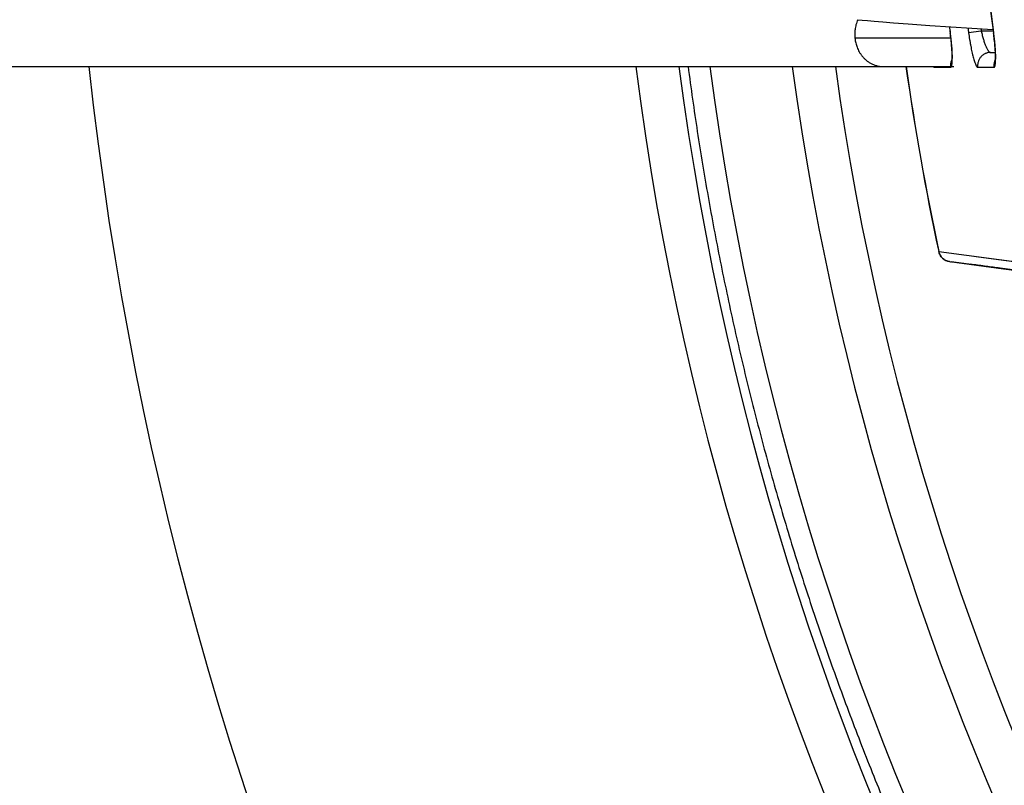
# Model space of a CAD drawing. Header units: millimetres. Extents: x 0 to 210, y 0 to 297.
# Tile 6 of 88: x 61.66 to 66.25, y 153.27 to 156.84. Entities that reach past the tile are written whole.
import ezdxf
from ezdxf.enums import TextEntityAlignment as Align

# ---------------------------------------------------------------- set-up
doc = ezdxf.new("R2010")
doc.units = ezdxf.units.MM
doc.header["$LTSCALE"] = 19.36
doc.layers.get('0').update_dxf_attribs({"linetype": 'CONTINUOUS'})
doc.layers.add('Z_DIM_2D', color=7, linetype='CONTINUOUS')
doc.styles.add('TEXTSTYLE_3', font='helveticaneueltw1g-ltcn.otf')
doc.styles.add('TEXTSTYLE_4', font='gdt', dxfattribs={"width": 0.7})
doc.dimstyles.new('DIMSTYLE_1', dxfattribs={"dimtxt": 2.1, "dimasz": 3.5, "dimexe": 1.5, "dimexo": 0, "dimtad": 1, "dimlfac": 5, "dimdsep": 46, "dimtxsty": 'TEXTSTYLE_3', "dimblk": '_FILLED', "dimblk1": '_FILLED', "dimblk2": '_FILLED', "dimcen": 0.09, "dimclrt": 5, "dimazin": 2, "dimtp": 0.3, "dimtm": 0.3, "dimtfac": 1, "dimtofl": 0, "dimtmove": 0, "dimatfit": 1, "dimldrblk": '_FILLED', "dimfxl": 0, "dimtolj": 1, "dimarcsym": 0})
doc.dimstyles.new('DIMSTYLE_2', dxfattribs={"dimtxt": 2.1, "dimasz": 3.5, "dimexe": 1.5, "dimexo": 0, "dimtad": 1, "dimlfac": 5, "dimdsep": 46, "dimtxsty": 'TEXTSTYLE_3', "dimblk": '_FILLED', "dimblk1": '_FILLED', "dimblk2": '_FILLED', "dimcen": 0.09, "dimclrt": 5, "dimazin": 2, "dimtp": 0.5, "dimtm": 0.5, "dimtfac": 1, "dimtofl": 0, "dimtmove": 0, "dimatfit": 1, "dimldrblk": '_FILLED', "dimfxl": 0, "dimtolj": 1, "dimarcsym": 0})

# ---------------------------------------------------------------- blocks, each defined once
blk = doc.blocks.new('_FILLED')
at = {"color": 0, "linetype": 'ByBlock'}
blk.add_solid([(0, 0), (-1, 0.125), (-1, -0.125)], dxfattribs=at)
blk = doc.blocks.new('*D2')
at = {"layer": 'Z_DIM_2D', "color": 2, "linetype": 'Continuous', "transparency": 16777216}
blk.add_line((74.1196, 163.4589), (61.6977, 178.6855), dxfattribs=at)
at = {"layer": 'Z_DIM_2D', "color": 2, "linetype": 'Continuous', "transparency": 16777216, "xscale": 3.5, "yscale": 3.5, "zscale": 3.5, "rotation": 309.2077408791}
blk.add_blockref('_FILLED', (74.1196, 163.4589), dxfattribs=at)
at = {"layer": 'Z_DIM_2D', "color": 5, "linetype": 'Continuous', "transparency": 16777216}
for s, style, p in [('n', 'TEXTSTYLE_4', (63.8745, 176.8478)), ('65.5', 'TEXTSTYLE_3', (66.9951, 173.0226))]:
    blk.add_text(s, height=2.1, rotation=-50.7923, dxfattribs=dict(at, style=style)).set_placement(p, align=Align.RIGHT)
blk = doc.blocks.new('*D3')
at = {"layer": 'Z_DIM_2D', "color": 2, "linetype": 'Continuous', "transparency": 16777216}
blk.add_line((65.5369, 168.6839), (54.9152, 177.2828), dxfattribs=at)
at = {"layer": 'Z_DIM_2D', "color": 2, "linetype": 'Continuous', "transparency": 16777216, "xscale": 3.5, "yscale": 3.5, "zscale": 3.5, "rotation": 321.0075964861}
blk.add_blockref('_FILLED', (65.5369, 168.6839), dxfattribs=at)
at = {"layer": 'Z_DIM_2D', "color": 5, "linetype": 'Continuous', "transparency": 16777216}
for s, style, p in [('n', 'TEXTSTYLE_4', (57.4218, 175.929)), ('163.7', 'TEXTSTYLE_3', (62.3549, 171.9353))]:
    blk.add_text(s, height=2.1, rotation=-38.9924, dxfattribs=dict(at, style=style)).set_placement(p, align=Align.RIGHT)

msp = doc.modelspace()

# ---------------------------------------------------------------- linework, layer by layer
at = {"color": 7, "linetype": 'Continuous'}
for p, q in [((65.567, 156.8367), (65.5885, 156.8346)), ((65.5885, 156.8346), (65.6132, 156.8323)), ((65.6132, 156.8323), (65.6441, 156.8296)), ((65.6441, 156.8296), (65.6843, 156.8263)), ((65.6843, 156.8263), (65.7349, 156.8223)), ((65.7349, 156.8223), (65.8031, 156.8172)), ((65.8031, 156.8172), (65.9032, 156.8102)), ((65.9032, 156.8102), (66.1977, 156.7911)), ((61.4439, 156.6188), (66.0161, 156.6188))]:
    msp.add_line(p, q, dxfattribs=at)
at = {"color": 9, "linetype": 'Continuous'}
for p, q in [((65.998, 156.7758), (65.9985, 156.7759)), ((66.1432, 156.7836), (66.0842, 156.7758)), ((66.1987, 156.7836), (66.1432, 156.7836)), ((66.1998, 156.7757), (66.2002, 156.7757)), ((65.5544, 156.7522), (66.0009, 156.7522)), ((65.9454, 155.7576), (65.945, 155.7575)), ((65.9454, 155.7576), (66.5998, 155.67)), ((66.6578, 155.6235), (66.0036, 155.71)), ((66.0621, 155.7419), (66.087, 155.7386)), ((66.087, 155.7386), (66.1201, 155.7341))]:
    msp.add_line(p, q, dxfattribs=at)
at = {"color": 6, "linetype": 'Continuous'}
for p, q in [((65.998, 156.7758), (65.9988, 156.7695)), ((65.9988, 156.7695), (65.9996, 156.763)), ((65.9996, 156.763), (66.0004, 156.7565)), ((66.0004, 156.7565), (66.0012, 156.75)), ((66.1998, 156.7757), (66.2006, 156.7693)), ((66.2006, 156.7693), (66.2014, 156.7629)), ((66.2014, 156.7629), (66.2022, 156.7564)), ((66.2022, 156.7564), (66.203, 156.7499)), ((66.0012, 156.75), (66.0014, 156.7482)), ((66.0014, 156.7482), (66.002, 156.7417)), ((66.002, 156.7417), (66.0026, 156.7362)), ((66.0026, 156.7362), (66.0031, 156.7308)), ((66.0031, 156.7308), (66.0036, 156.7254)), ((66.0036, 156.7254), (66.0041, 156.7201)), ((66.0041, 156.7201), (66.0046, 156.715)), ((66.0046, 156.715), (66.005, 156.7099)), ((66.005, 156.7099), (66.0053, 156.705)), ((66.203, 156.7499), (66.2035, 156.7452)), ((66.2035, 156.7452), (66.2042, 156.7388)), ((66.2042, 156.7388), (66.2047, 156.7333)), ((66.2047, 156.7333), (66.2053, 156.7279)), ((66.2053, 156.7279), (66.2058, 156.7226)), ((66.2058, 156.7226), (66.2062, 156.7174)), ((66.2062, 156.7174), (66.2067, 156.7123)), ((66.2067, 156.7123), (66.2071, 156.7073)), ((66.2071, 156.7073), (66.2074, 156.7032)), ((66.0053, 156.705), (66.0056, 156.7011)), ((66.0056, 156.7011), (66.0058, 156.6972)), ((66.0058, 156.6972), (66.0061, 156.6935)), ((66.0061, 156.6935), (66.0063, 156.6899)), ((66.0063, 156.6899), (66.0064, 156.6864)), ((66.0064, 156.6864), (66.0066, 156.6831)), ((66.0066, 156.6831), (66.0067, 156.6805)), ((66.0067, 156.6805), (66.0068, 156.678)), ((66.0068, 156.678), (66.0068, 156.6756)), ((66.0068, 156.6756), (66.0069, 156.6734)), ((66.0069, 156.6734), (66.0069, 156.6712)), ((66.0069, 156.6712), (66.007, 156.6691)), ((66.007, 156.6691), (66.007, 156.667)), ((66.007, 156.667), (66.007, 156.6656)), ((66.007, 156.6656), (66.007, 156.6641)), ((66.007, 156.6641), (66.007, 156.6627)), ((66.007, 156.6627), (66.007, 156.6614)), ((66.007, 156.6614), (66.007, 156.6601)), ((66.1857, 156.6836), (66.2085, 156.6836)), ((66.2074, 156.7032), (66.2076, 156.6993)), ((66.2076, 156.6993), (66.2079, 156.6955)), ((66.2079, 156.6955), (66.2081, 156.6918)), ((66.2081, 156.6918), (66.2083, 156.6883)), ((66.2083, 156.6883), (66.2085, 156.6849)), ((66.2085, 156.6849), (66.2086, 156.6816)), ((66.2086, 156.6816), (66.2087, 156.6791)), ((66.2087, 156.6791), (66.2088, 156.6766)), ((66.2088, 156.6766), (66.2089, 156.6743)), ((66.2089, 156.6743), (66.2089, 156.6721)), ((66.2089, 156.6721), (66.209, 156.67)), ((66.209, 156.67), (66.209, 156.6679)), ((66.209, 156.6679), (66.209, 156.6659)), ((66.209, 156.6659), (66.209, 156.6644)), ((66.209, 156.6644), (66.209, 156.663)), ((66.209, 156.663), (66.209, 156.6617)), ((66.209, 156.6617), (66.209, 156.6603)), ((66.0064, 156.6477), (66.0063, 156.6474)), ((66.0065, 156.6488), (66.0064, 156.6484)), ((66.0064, 156.6484), (66.0064, 156.648)), ((66.0064, 156.648), (66.0064, 156.6477)), ((66.0066, 156.6503), (66.0065, 156.6496)), ((66.0065, 156.6496), (66.0065, 156.6492)), ((66.0065, 156.6492), (66.0065, 156.6488)), ((66.0067, 156.6518), (66.0066, 156.651)), ((66.0066, 156.651), (66.0066, 156.6503)), ((66.0068, 156.6535), (66.0067, 156.6526)), ((66.0067, 156.6526), (66.0067, 156.6518)), ((66.0069, 156.6555), (66.0068, 156.6545)), ((66.0068, 156.6545), (66.0068, 156.6535)), ((66.007, 156.6589), (66.0069, 156.6577)), ((66.0069, 156.6577), (66.0069, 156.6566)), ((66.0069, 156.6566), (66.0069, 156.6555)), ((66.007, 156.6601), (66.007, 156.6589)), ((66.2085, 156.6482), (66.2084, 156.6479)), ((66.2084, 156.6479), (66.2084, 156.6476)), ((66.2084, 156.6476), (66.2084, 156.6473)), ((66.2086, 156.6496), (66.2085, 156.649)), ((66.2085, 156.649), (66.2085, 156.6486)), ((66.2085, 156.6486), (66.2085, 156.6482)), ((66.2087, 156.6511), (66.2086, 156.6503)), ((66.2086, 156.6503), (66.2086, 156.6496)), ((66.2088, 156.6528), (66.2087, 156.6519)), ((66.2087, 156.6519), (66.2087, 156.6511)), ((66.2089, 156.6547), (66.2088, 156.6537)), ((66.2088, 156.6537), (66.2088, 156.6528)), ((66.209, 156.6579), (66.2089, 156.6568)), ((66.2089, 156.6568), (66.2089, 156.6557)), ((66.2089, 156.6557), (66.2089, 156.6547)), ((66.209, 156.6603), (66.209, 156.6591)), ((66.209, 156.6591), (66.209, 156.6579)), ((65.9247, 156.6151), (66.0004, 156.6151)), ((66.1267, 156.615), (66.2026, 156.615)), ((65.9957, 155.7105), (66.2469, 155.6772)), ((66.2469, 155.6772), (66.5709, 155.6344))]:
    msp.add_line(p, q, dxfattribs=at)
for points in [[(66.0063, 156.6474), (66.0063, 156.6471), (66.006, 156.6452)], [(66.2084, 156.6473), (66.2084, 156.647), (66.2081, 156.645)]]:
    msp.add_lwpolyline(points, dxfattribs=at)
at = {"color": 9, "linetype": 'Continuous'}
for points in [[(66.3586, 155.663), (66.2306, 155.6799), (66.2225, 155.681), (66.2145, 155.682), (66.2064, 155.6831), (66.1983, 155.6842), (66.1903, 155.6852), (66.1823, 155.6863), (66.1742, 155.6874), (66.1661, 155.6884), (66.158, 155.6895), (66.15, 155.6906), (66.1419, 155.6917), (66.1338, 155.6927), (66.1257, 155.6938), (66.1176, 155.6949), (66.1095, 155.6959), (66.1014, 155.697), (66.0933, 155.6981)], [(66.1201, 155.7341), (66.1531, 155.7297), (66.5998, 155.67)]]:
    msp.add_lwpolyline(points, dxfattribs=at)
at = {"color": 6, "linetype": 'Continuous'}
for centre, radius, start, end in [((78.2601, 158.3836), 12.167, 172.40588, 187.59412), ((78.2601, 158.3836), 12.367, 187.33767, 187.46999), ((78.2601, 158.3836), 16.37, 186.18872, 264.34259), ((78.2601, 158.3836), 13.84, 187.32581, 352.67419), ((78.2601, 158.3836), 12.592, 188.0564, 192.03768), ((66.0036, 155.77), 0.06, 192.0377, 262.4407)]:
    msp.add_arc(centre, radius, start, end, dxfattribs=at)
at = {"color": 9, "linetype": 'Continuous'}
for centre, radius, start, end in [((78.2601, 158.3836), 12.1666, 172.40588, 187.59412), ((78.2601, 158.3836), 12.3666, 187.33809, 187.46999), ((78.2601, 158.3836), 12.2816, 187.4154, 187.52225), ((78.2601, 158.3836), 12.222, 187.46995, 187.52225), ((78.2601, 158.3836), 13.64, 187.43377, 352.56623), ((78.2601, 158.3836), 13.498, 187.51244, 352.48758), ((78.2601, 158.3836), 13.1171, 187.73193, 352.26809), ((78.2601, 158.3836), 12.9179, 187.85187, 352.14813), ((78.2601, 158.3836), 12.5916, 188.0567, 192.03768), ((65.9845, 156.6236), 0.0604, 184.4965, 188.0307), ((66.0035, 155.769), 0.059, 262.4434, 270.1294)]:
    msp.add_arc(centre, radius, start, end, dxfattribs=at)
for points, knots in [([(65.5678, 156.8366), (65.5644, 156.829), (65.5591, 156.814), (65.5547, 156.7916), (65.5532, 156.7711), (65.5538, 156.7582), (65.5544, 156.7522)], [0, 0, 0, 0, 0.288971, 0.552028, 0.788698, 1, 1, 1, 1]), ([(66.0004, 156.6151), (66.0006, 156.6151), (66.0009, 156.6151), (66.0016, 156.6154), (66.0024, 156.6159), (66.0032, 156.617), (66.004, 156.6183), (66.0047, 156.6201), (66.0053, 156.6222), (66.0059, 156.6247), (66.0064, 156.6276), (66.0069, 156.6308), (66.0074, 156.6357), (66.0078, 156.6428), (66.0081, 156.6522), (66.008, 156.6627), (66.0077, 156.6744), (66.0071, 156.6871), (66.0063, 156.7006), (66.0052, 156.7148), (66.0038, 156.7296), (66.0017, 156.75), (65.9998, 156.7655), (65.9985, 156.7759)], [0, 0, 0, 0, 0.002996, 0.006042, 0.012665, 0.020577, 0.0302, 0.041765, 0.055379, 0.071076, 0.088838, 0.108623, 0.13043, 0.180103, 0.237692, 0.302769, 0.374599, 0.452438, 0.535555, 0.6231, 0.714155, 0.807917, 1, 1, 1, 1]), ([(66.0842, 156.7758), (66.0856, 156.7653), (66.0879, 156.7497), (66.0913, 156.7293), (66.094, 156.7145), (66.0968, 156.7003), (66.0996, 156.6868), (66.1026, 156.6742), (66.1055, 156.6626), (66.1085, 156.652), (66.1114, 156.6426), (66.1142, 156.6345), (66.1166, 156.6286), (66.1185, 156.6246), (66.1198, 156.6221), (66.121, 156.62), (66.1222, 156.6182), (66.1234, 156.6168), (66.1245, 156.6158), (66.1256, 156.6152), (66.1264, 156.615), (66.1267, 156.615)], [0, 0, 0, 0, 0.188274, 0.280161, 0.36947, 0.455553, 0.537546, 0.614555, 0.685907, 0.75111, 0.809539, 0.860649, 0.904055, 0.922805, 0.939549, 0.954258, 0.966938, 0.977642, 0.986504, 0.993793, 1, 1, 1, 1]), ([(66.1432, 156.7836), (66.1446, 156.777), (66.1477, 156.7641), (66.152, 156.7484), (66.1558, 156.7364), (66.1587, 156.7281), (66.1616, 156.7203), (66.1645, 156.7131), (66.1674, 156.7066), (66.1703, 156.7007), (66.1731, 156.6957), (66.1755, 156.692), (66.1774, 156.6896), (66.1787, 156.688), (66.1799, 156.6867), (66.1811, 156.6856), (66.1823, 156.6847), (66.1835, 156.6841), (66.1846, 156.6837), (66.1853, 156.6836), (66.1857, 156.6836)], [0, 0, 0, 0, 0.181945, 0.357324, 0.440676, 0.520224, 0.595342, 0.665451, 0.730011, 0.788529, 0.840579, 0.885831, 0.905844, 0.924099, 0.940609, 0.95541, 0.968578, 0.98024, 0.990607, 1, 1, 1, 1]), ([(66.2026, 156.615), (66.2027, 156.615), (66.203, 156.615), (66.2037, 156.6152), (66.2045, 156.6158), (66.2053, 156.6168), (66.2061, 156.6182), (66.2068, 156.62), (66.2074, 156.6221), (66.208, 156.6246), (66.2085, 156.6275), (66.209, 156.6307), (66.2095, 156.6356), (66.2099, 156.6426), (66.2101, 156.652), (66.2101, 156.6626), (66.2097, 156.6743), (66.2091, 156.687), (66.2082, 156.7005), (66.2071, 156.7147), (66.2057, 156.7295), (66.2035, 156.7499), (66.2016, 156.7654), (66.2002, 156.7757)], [0, 0, 0, 0, 0.002996, 0.00604, 0.012658, 0.020563, 0.03018, 0.041738, 0.055346, 0.071039, 0.088798, 0.10858, 0.130386, 0.18006, 0.237654, 0.302738, 0.374577, 0.452424, 0.53555, 0.6231, 0.714158, 0.807921, 1, 1, 1, 1]), ([(65.5544, 156.7522), (65.555, 156.7459), (65.557, 156.7329), (65.5616, 156.7165), (65.5669, 156.7028), (65.5719, 156.6921), (65.5781, 156.6814), (65.5854, 156.6707), (65.5939, 156.6604), (65.6037, 156.6507), (65.6148, 156.6418), (65.627, 156.6339), (65.6404, 156.6274), (65.6523, 156.6234), (65.6621, 156.6211), (65.6722, 156.6194), (65.6799, 156.6188), (65.685, 156.6188)], [0, 0, 0, 0, 0.091519, 0.193627, 0.248789, 0.30666, 0.367174, 0.430217, 0.495629, 0.563202, 0.632695, 0.703847, 0.776393, 0.850078, 0.887295, 0.924711, 1, 1, 1, 1]), ([(66.1857, 156.6836), (66.1818, 156.6836), (66.1758, 156.683), (66.1679, 156.681), (66.1599, 156.678), (66.1522, 156.6736), (66.1453, 156.6679), (66.1406, 156.663), (66.1364, 156.6575), (66.1318, 156.6498), (66.1286, 156.6415), (66.1268, 156.6331), (66.1259, 156.625), (66.1262, 156.6189), (66.1267, 156.615)], [0, 0, 0, 0, 0.114312, 0.174769, 0.237084, 0.366007, 0.432106, 0.498688, 0.565331, 0.631603, 0.761159, 0.823888, 0.884791, 1, 1, 1, 1]), ([(64.7771, 156.6188), (64.7903, 156.5177), (64.8191, 156.3156), (64.8608, 156.064), (64.8975, 155.8632), (64.9364, 155.6629), (64.9893, 155.4134), (65.0594, 155.1154), (65.1363, 154.8191), (65.2199, 154.5246), (65.31, 154.2321), (65.4068, 153.9417), (65.4929, 153.7015), (65.565, 153.5106), (65.6206, 153.3681), (65.6779, 153.2261), (65.7563, 153.0377), (65.8584, 152.8039), (65.9871, 152.5262), (66.122, 152.2515), (66.2631, 151.9798), (66.4103, 151.7114), (66.5635, 151.4464), (66.7226, 151.1848), (66.8876, 150.927), (67.0583, 150.6729), (67.2347, 150.4227), (67.4166, 150.1766), (67.6041, 149.9346), (67.797, 149.6969), (67.9952, 149.4636), (68.1985, 149.2348), (68.407, 149.0106), (68.6205, 148.7912), (68.8388, 148.5767), (69.0619, 148.3671), (69.2897, 148.1626), (69.4834, 147.9965), (69.6405, 147.8663), (69.799, 147.7378), (69.9999, 147.5806), (70.2451, 147.3974), (70.4945, 147.2198), (70.7477, 147.0478), (71.0047, 146.8816), (71.2655, 146.7212), (71.5297, 146.5667), (71.7974, 146.4182), (72.0684, 146.2758), (72.3425, 146.1395), (72.6196, 146.0094), (72.8995, 145.8856), (73.1351, 145.7877), (73.3248, 145.7126), (73.5154, 145.6396), (73.7551, 145.5523), (74.045, 145.4541), (74.3371, 145.3625), (74.6312, 145.2775), (74.9271, 145.1991), (75.2247, 145.1275), (75.5238, 145.0626), (75.8244, 145.0044), (76.1261, 144.9529), (76.429, 144.9083), (76.7327, 144.8704), (77.0373, 144.8395), (77.3424, 144.8154), (77.6481, 144.7982), (77.954, 144.7879), (78.2601, 144.7845), (78.5662, 144.7879), (78.8721, 144.7982), (79.1778, 144.8154), (79.4829, 144.8395), (79.7875, 144.8704), (80.0912, 144.9083), (80.3941, 144.9529), (80.6958, 145.0044), (80.9964, 145.0626), (81.2955, 145.1275), (81.5931, 145.1991), (81.889, 145.2775), (82.1831, 145.3625), (82.4752, 145.4541), (82.7651, 145.5523), (83.0048, 145.6396), (83.1954, 145.7126), (83.3851, 145.7877), (83.6207, 145.8856), (83.9006, 146.0094), (84.1777, 146.1395), (84.4518, 146.2758), (84.7228, 146.4182), (84.9905, 146.5667), (85.2547, 146.7212), (85.5154, 146.8816), (85.7725, 147.0478), (86.0258, 147.2198), (86.2751, 147.3974), (86.5203, 147.5806), (86.7212, 147.7378), (86.8797, 147.8663), (87.0369, 147.9965), (87.2305, 148.1626), (87.4582, 148.3671), (87.6814, 148.5767), (87.8997, 148.7912), (88.1132, 149.0106), (88.3217, 149.2348), (88.525, 149.4636), (88.7232, 149.6969), (88.9161, 149.9346), (89.1036, 150.1766), (89.2855, 150.4227), (89.4619, 150.6729), (89.6326, 150.927), (89.7976, 151.1848), (89.9567, 151.4464), (90.1099, 151.7114), (90.2571, 151.9798), (90.3982, 152.2515), (90.5331, 152.5262), (90.6618, 152.8039), (90.7639, 153.0377), (90.8423, 153.2261), (90.8996, 153.3681), (90.9552, 153.5106), (91.0273, 153.7015), (91.1134, 153.9417), (91.2102, 154.2321), (91.3003, 154.5246), (91.3839, 154.8191), (91.4608, 155.1154), (91.5309, 155.4134), (91.5838, 155.6629), (91.6227, 155.8632), (91.6594, 156.064), (91.7011, 156.3156), (91.7299, 156.5177), (91.7431, 156.6188)], [0, 0, 0, 0, 0.007812, 0.015625, 0.019531, 0.023438, 0.03125, 0.039063, 0.046875, 0.054688, 0.0625, 0.070313, 0.078125, 0.082031, 0.085938, 0.089844, 0.09375, 0.101563, 0.109375, 0.117188, 0.125, 0.132813, 0.140625, 0.148438, 0.15625, 0.164063, 0.171875, 0.179688, 0.1875, 0.195313, 0.203125, 0.210938, 0.21875, 0.226563, 0.234375, 0.242188, 0.25, 0.257813, 0.261719, 0.265625, 0.273438, 0.28125, 0.289063, 0.296875, 0.304688, 0.3125, 0.320313, 0.328125, 0.335938, 0.34375, 0.351563, 0.359375, 0.367188, 0.371094, 0.375, 0.382813, 0.390625, 0.398438, 0.40625, 0.414063, 0.421875, 0.429688, 0.4375, 0.445313, 0.453125, 0.460938, 0.46875, 0.476563, 0.484375, 0.492188, 0.5, 0.507812, 0.515625, 0.523437, 0.53125, 0.539062, 0.546875, 0.554687, 0.5625, 0.570312, 0.578125, 0.585937, 0.59375, 0.601562, 0.609375, 0.617187, 0.625, 0.628906, 0.632812, 0.640625, 0.648437, 0.65625, 0.664062, 0.671875, 0.679687, 0.6875, 0.695312, 0.703125, 0.710937, 0.71875, 0.726562, 0.734375, 0.738281, 0.742187, 0.75, 0.757812, 0.765625, 0.773437, 0.78125, 0.789062, 0.796875, 0.804687, 0.8125, 0.820312, 0.828125, 0.835937, 0.84375, 0.851562, 0.859375, 0.867187, 0.875, 0.882812, 0.890625, 0.898437, 0.90625, 0.910156, 0.914062, 0.917969, 0.921875, 0.929687, 0.9375, 0.945312, 0.953125, 0.960937, 0.96875, 0.976562, 0.980469, 0.984375, 0.992188, 1, 1, 1, 1]), ([(65.9198, 156.6188), (65.9202, 156.6183), (65.921, 156.6173), (65.9221, 156.6162), (65.9229, 156.6157), (65.9235, 156.6154), (65.9241, 156.6152), (65.9245, 156.6151), (65.9247, 156.6151)], [0, 0, 0, 0, 0.329533, 0.599119, 0.713919, 0.817365, 0.911737, 1, 1, 1, 1]), ([(66.0067, 156.6515), (66.0051, 156.6486), (66.0032, 156.644), (66.0014, 156.6377), (66.0002, 156.6315), (65.9996, 156.624), (66, 156.618), (66.0004, 156.6151)], [0, 0, 0, 0, 0.265068, 0.39478, 0.522001, 0.767604, 1, 1, 1, 1]), ([(66.2087, 156.6514), (66.2072, 156.6485), (66.2053, 156.6439), (66.2035, 156.6376), (66.2023, 156.6314), (66.2017, 156.6238), (66.2021, 156.6178), (66.2026, 156.615)], [0, 0, 0, 0, 0.26511, 0.394832, 0.522055, 0.767643, 1, 1, 1, 1]), ([(65.9957, 155.7105), (65.9928, 155.7109), (65.9868, 155.7121), (65.9782, 155.7154), (65.9701, 155.7201), (65.9627, 155.726), (65.9564, 155.733), (65.9513, 155.7408), (65.9476, 155.749), (65.946, 155.7547), (65.9454, 155.7576)], [0, 0, 0, 0, 0.121682, 0.247213, 0.375266, 0.504332, 0.632822, 0.759173, 0.881963, 1, 1, 1, 1])]:
    msp.add_open_spline(points, degree=3, knots=knots, dxfattribs=at)

# ---------------------------------------------------------------- dimensions: what is measured, and where the dimension line sits
at = {"layer": 'Z_DIM_2D', "color": 2, "linetype": 'Continuous'}
for p1, p2, dimstyle, picture, middle in [((74.1196, 163.4589), (82.4006, 153.3083), 'DIMSTYLE_1', '*D2', (65.3634, 176.6837)), ((65.5369, 168.6839), (90.9833, 148.0833), 'DIMSTYLE_2', '*D3', (59.4609, 175.6292))]:
    dim = msp.add_diameter_dim_2p(p1=p1, p2=p2, text='%%c<>', dimstyle=dimstyle, override={"dimpost": '<>'}, dxfattribs=at)
    dim.commit()
    dim.dimension.update_dxf_attribs({"geometry": picture, "text_midpoint": middle, "dimtype": 163})

doc.saveas('drawing.dxf')
